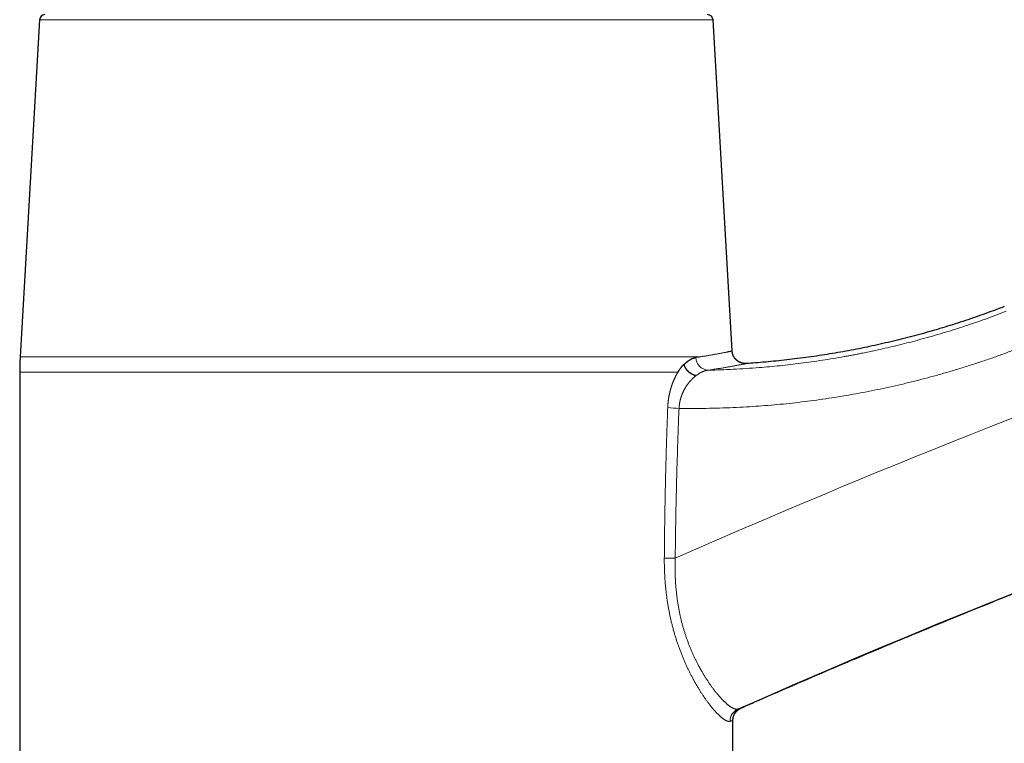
# Model space of a CAD drawing. Header units: millimetres. Extents: x 8 to 601, y 12 to 507.
# Tile 143 of 150: x 428 to 502, y 404 to 458. Entities that reach past the tile are written whole.
import ezdxf

# ---------------------------------------------------------------- set-up
doc = ezdxf.new("R2010")
doc.units = ezdxf.units.MM

msp = doc.modelspace()

# ---------------------------------------------------------------- linework, layer by layer
at = {"color": 7, "linetype": 'Continuous', "lineweight": 30}
for p, q in [((429.952, 458.185), (428.507, 433.137)), ((481.415, 433.572), (479.995, 458.185)), ((428.473, 431.985), (428.473, 386.762)), ((481.473, 386.762), (481.473, 406.111))]:
    msp.add_line(p, q, dxfattribs=at)
at = {"color": 8, "linetype": 'Continuous', "lineweight": 0}
for p, q in [((479.995, 458.185), (429.952, 458.185)), ((428.507, 433.137), (479.087, 433.137)), ((477.385, 431.985), (428.473, 431.985))]:
    msp.add_line(p, q, dxfattribs=at)
at = {"color": 7, "linetype": 'Continuous', "lineweight": 30}
for centre, radius, start, end in [((430.351, 458.162), 0.4, 90, 176.69813), ((479.596, 458.162), 0.4, 3.30187, 90), ((448.473, 431.985), 20, 176.69813, 180)]:
    msp.add_arc(centre, radius, start, end, dxfattribs=at)
at = {"color": 8, "linetype": 'Continuous', "lineweight": 0}
for centre, radius, start, end in [((730.579, -155.763), 627.369, 105.127684, 113.821751), ((730.579, -155.763), 615.244, 105.127684, 113.845451), ((479.692, 433.115), 0.979, 182.14856, 266.50127), ((477.842, 441.168), 11.873, 264.14046, 268.21137), ((477.593, 486.004), 67.847, 268.97264, 269.65838), ((482.26, 406.055), 0.994, 114.11271, 180.41242)]:
    msp.add_arc(centre, radius, start, end, dxfattribs=at)
at = {"color": 7, "linetype": 'Continuous', "lineweight": 30}
for points, knots in [([(482.07, 407.025), (482.556, 407.24), (483.767, 407.774), (485.706, 408.619), (487.888, 409.561), (490.074, 410.494), (492.263, 411.419), (494.456, 412.336), (496.591, 413.218), (498.669, 414.068), (500.688, 414.886), (502.71, 415.696), (504.735, 416.5), (506.763, 417.296), (508.794, 418.085), (510.827, 418.867), (512.863, 419.641), (514.902, 420.408), (516.944, 421.169), (518.988, 421.921), (521.157, 422.711), (523.451, 423.537), (525.87, 424.396), (528.293, 425.246), (530.597, 426.042), (532.782, 426.788), (534.846, 427.485), (536.912, 428.175), (538.981, 428.857), (541.053, 429.532), (543.25, 430.239), (545.574, 430.977), (548.024, 431.744), (550.477, 432.501), (552.846, 433.22), (555.13, 433.905), (557.329, 434.554), (559.53, 435.196), (561.733, 435.829), (563.939, 436.454), (566.147, 437.071), (568.062, 437.599), (569.243, 437.919), (569.686, 438.039)], [0, 0, 0, 0, 0.017125, 0.042671, 0.068218, 0.093764, 0.11931, 0.144857, 0.170403, 0.19382, 0.217238, 0.240655, 0.264073, 0.28749, 0.310908, 0.334325, 0.357743, 0.38116, 0.404577, 0.427995, 0.451412, 0.479011, 0.506611, 0.53421, 0.561809, 0.585226, 0.608644, 0.632061, 0.655479, 0.678896, 0.702314, 0.729913, 0.757512, 0.785111, 0.81271, 0.837352, 0.861994, 0.886636, 0.911279, 0.935921, 0.960563, 0.985205, 1, 1, 1, 1]), ([(501.641, 436.865), (501.434, 436.785), (500.977, 436.61), (500.265, 436.35), (499.509, 436.082), (498.749, 435.825), (497.99, 435.577), (497.234, 435.341), (496.479, 435.115), (495.721, 434.899), (494.956, 434.69), (494.182, 434.489), (493.402, 434.296), (492.619, 434.113), (491.833, 433.939), (491.046, 433.775), (490.257, 433.621), (489.466, 433.477), (488.673, 433.342), (487.879, 433.217), (487.083, 433.102), (486.285, 432.997), (485.487, 432.901), (484.687, 432.815), (483.909, 432.742), (483.173, 432.68), (482.704, 432.648), (482.48, 432.632)], [0, 0, 0, 0, 0.033859, 0.074595, 0.11533, 0.156065, 0.196801, 0.236809, 0.276817, 0.316825, 0.356833, 0.397657, 0.438482, 0.479306, 0.520131, 0.560955, 0.60178, 0.642604, 0.683429, 0.724253, 0.765078, 0.805902, 0.846727, 0.887551, 0.928376, 0.965798, 1, 1, 1, 1]), ([(482.48, 432.632), (482.476, 432.632), (482.467, 432.631), (482.455, 432.63), (482.442, 432.63), (482.429, 432.63), (482.416, 432.63), (482.403, 432.63), (482.389, 432.63), (482.374, 432.63), (482.36, 432.631), (482.345, 432.632), (482.331, 432.633), (482.316, 432.634), (482.302, 432.636), (482.288, 432.637), (482.274, 432.639), (482.26, 432.641), (482.246, 432.644), (482.233, 432.646), (482.219, 432.649), (482.206, 432.651), (482.193, 432.654), (482.18, 432.657), (482.168, 432.66), (482.156, 432.663), (482.144, 432.667), (482.131, 432.67), (482.118, 432.674), (482.104, 432.678), (482.091, 432.683), (482.078, 432.687), (482.065, 432.692), (482.053, 432.697), (482.041, 432.702), (482.029, 432.706), (482.018, 432.711), (482.007, 432.716), (481.997, 432.72), (481.986, 432.725), (481.976, 432.73), (481.967, 432.735), (481.957, 432.74), (481.946, 432.745), (481.936, 432.751), (481.926, 432.757), (481.916, 432.762), (481.906, 432.768), (481.896, 432.774), (481.884, 432.781), (481.871, 432.789), (481.859, 432.797), (481.848, 432.805), (481.837, 432.812), (481.825, 432.821), (481.814, 432.829), (481.805, 432.836), (481.797, 432.842), (481.789, 432.849), (481.78, 432.856), (481.771, 432.863), (481.763, 432.87), (481.754, 432.878), (481.745, 432.886), (481.736, 432.894), (481.728, 432.901), (481.719, 432.909), (481.711, 432.918), (481.702, 432.926), (481.694, 432.935), (481.685, 432.944), (481.677, 432.953), (481.669, 432.961), (481.662, 432.97), (481.654, 432.979), (481.646, 432.988), (481.638, 432.998), (481.63, 433.008), (481.622, 433.018), (481.614, 433.028), (481.606, 433.039), (481.598, 433.05), (481.59, 433.062), (481.582, 433.073), (481.574, 433.085), (481.567, 433.097), (481.559, 433.11), (481.552, 433.122), (481.544, 433.135), (481.538, 433.147), (481.532, 433.158), (481.526, 433.168), (481.521, 433.179), (481.515, 433.19), (481.51, 433.201), (481.505, 433.212), (481.5, 433.223), (481.495, 433.234), (481.49, 433.246), (481.485, 433.257), (481.481, 433.269), (481.476, 433.281), (481.472, 433.292), (481.468, 433.305), (481.463, 433.317), (481.459, 433.33), (481.455, 433.344), (481.451, 433.357), (481.447, 433.371), (481.444, 433.384), (481.441, 433.397), (481.438, 433.41), (481.435, 433.423), (481.432, 433.437), (481.43, 433.45), (481.427, 433.463), (481.425, 433.477), (481.423, 433.49), (481.421, 433.504), (481.42, 433.518), (481.418, 433.531), (481.417, 433.545), (481.416, 433.558), (481.415, 433.567), (481.415, 433.572)], [0, 0, 0, 0, 0.008143, 0.016252, 0.024327, 0.032364, 0.040364, 0.048324, 0.057653, 0.066923, 0.076131, 0.085275, 0.094537, 0.103728, 0.112845, 0.121887, 0.13085, 0.139733, 0.148534, 0.157231, 0.165842, 0.174365, 0.182798, 0.191139, 0.19924, 0.20725, 0.215166, 0.222986, 0.232171, 0.241216, 0.250119, 0.258879, 0.267493, 0.275959, 0.283928, 0.291758, 0.299448, 0.306995, 0.314399, 0.321529, 0.328519, 0.335367, 0.342073, 0.349867, 0.357456, 0.364838, 0.372012, 0.378976, 0.38573, 0.395657, 0.405085, 0.414011, 0.42245, 0.431066, 0.440205, 0.449865, 0.456155, 0.462647, 0.469342, 0.47624, 0.483341, 0.490643, 0.498147, 0.505853, 0.512943, 0.520194, 0.527606, 0.535179, 0.54291, 0.550801, 0.558849, 0.56602, 0.57331, 0.580719, 0.588246, 0.59589, 0.603651, 0.611527, 0.619517, 0.62801, 0.636625, 0.645362, 0.65422, 0.663196, 0.67229, 0.681239, 0.690295, 0.699458, 0.708724, 0.718093, 0.725525, 0.733018, 0.740572, 0.748184, 0.755854, 0.763582, 0.771365, 0.779204, 0.787096, 0.79504, 0.802893, 0.810794, 0.818743, 0.826737, 0.835421, 0.844155, 0.852938, 0.861769, 0.870645, 0.879566, 0.888016, 0.896503, 0.905024, 0.913579, 0.922165, 0.930782, 0.939428, 0.948101, 0.956801, 0.965524, 0.974114, 0.982724, 0.991353, 1, 1, 1, 1]), ([(477.386, 431.983), (477.395, 431.997), (477.412, 432.025), (477.437, 432.065), (477.463, 432.106), (477.489, 432.145), (477.515, 432.184), (477.541, 432.221), (477.567, 432.258), (477.593, 432.294), (477.619, 432.329), (477.646, 432.364), (477.672, 432.399), (477.699, 432.433), (477.727, 432.466), (477.754, 432.499), (477.781, 432.53), (477.8, 432.551), (477.809, 432.561)], [0, 0, 0, 0, 0.062871, 0.125667, 0.1884, 0.251081, 0.313722, 0.375217, 0.436697, 0.498172, 0.559653, 0.622409, 0.685194, 0.748023, 0.810906, 0.873855, 0.936883, 1, 1, 1, 1]), ([(477.809, 432.561), (477.809, 432.561), (477.81, 432.561), (477.812, 432.561), (477.813, 432.561), (477.814, 432.561), (477.816, 432.561), (477.817, 432.561), (477.818, 432.56), (477.819, 432.56), (477.82, 432.56), (477.821, 432.56), (477.822, 432.56), (477.822, 432.559), (477.823, 432.559), (477.824, 432.559), (477.825, 432.559), (477.825, 432.558), (477.826, 432.558), (477.827, 432.558), (477.827, 432.558), (477.828, 432.557), (477.828, 432.557), (477.829, 432.557), (477.829, 432.556), (477.83, 432.556), (477.83, 432.556), (477.831, 432.556), (477.831, 432.555), (477.832, 432.555), (477.832, 432.555), (477.832, 432.554), (477.833, 432.554), (477.833, 432.554), (477.834, 432.553), (477.834, 432.553), (477.834, 432.553), (477.834, 432.553), (477.835, 432.552), (477.835, 432.552), (477.835, 432.552), (477.836, 432.551), (477.836, 432.551), (477.836, 432.551), (477.836, 432.551), (477.837, 432.55), (477.837, 432.55), (477.837, 432.55), (477.837, 432.549), (477.838, 432.549), (477.838, 432.549), (477.838, 432.548), (477.838, 432.548), (477.838, 432.548), (477.838, 432.548), (477.839, 432.547), (477.839, 432.547), (477.839, 432.547), (477.839, 432.546), (477.839, 432.546), (477.839, 432.546), (477.84, 432.546), (477.84, 432.545), (477.84, 432.545), (477.84, 432.545), (477.84, 432.544), (477.84, 432.544), (477.84, 432.544), (477.841, 432.544), (477.841, 432.543), (477.841, 432.543), (477.841, 432.543), (477.841, 432.542), (477.841, 432.542), (477.841, 432.542), (477.841, 432.541), (477.842, 432.541), (477.842, 432.541), (477.842, 432.54), (477.842, 432.54), (477.842, 432.54), (477.842, 432.539), (477.842, 432.539), (477.842, 432.539)], [0, 0, 0, 0, 0.038551, 0.076307, 0.113272, 0.149452, 0.184853, 0.21948, 0.24615, 0.272349, 0.298082, 0.323352, 0.348164, 0.372521, 0.39304, 0.413232, 0.433098, 0.452643, 0.471871, 0.490783, 0.509385, 0.523785, 0.537998, 0.552026, 0.56587, 0.579533, 0.593018, 0.606326, 0.618742, 0.631005, 0.643117, 0.655081, 0.666899, 0.678574, 0.687649, 0.696638, 0.705543, 0.714366, 0.723107, 0.731769, 0.740352, 0.748859, 0.757292, 0.76565, 0.773938, 0.782155, 0.78984, 0.797467, 0.805036, 0.81255, 0.820009, 0.826012, 0.831982, 0.837919, 0.843824, 0.849699, 0.85544, 0.861153, 0.86684, 0.8725, 0.878251, 0.883977, 0.88968, 0.89536, 0.901018, 0.906656, 0.912274, 0.917862, 0.923434, 0.928989, 0.93453, 0.940057, 0.945474, 0.95088, 0.956276, 0.961664, 0.967154, 0.972637, 0.978115, 0.98359, 0.989061, 0.994531, 1, 1, 1, 1]), ([(477.842, 432.539), (477.851, 432.549), (477.87, 432.568), (477.897, 432.597), (477.924, 432.624), (477.951, 432.651), (477.978, 432.677), (478.005, 432.702), (478.032, 432.726), (478.059, 432.75), (478.086, 432.772), (478.113, 432.794), (478.14, 432.816), (478.168, 432.836), (478.195, 432.856), (478.222, 432.875), (478.25, 432.893), (478.277, 432.91), (478.304, 432.927), (478.332, 432.943), (478.359, 432.958), (478.386, 432.972), (478.414, 432.985), (478.441, 432.997), (478.468, 433.009), (478.494, 433.02), (478.522, 433.03), (478.549, 433.039), (478.576, 433.048), (478.604, 433.056), (478.631, 433.063), (478.659, 433.069), (478.687, 433.074), (478.705, 433.077), (478.714, 433.079)], [0, 0, 0, 0, 0.031808, 0.063532, 0.095177, 0.126748, 0.158251, 0.18913, 0.219953, 0.250727, 0.281456, 0.312771, 0.344051, 0.375301, 0.406528, 0.437736, 0.468931, 0.50012, 0.53124, 0.562364, 0.593499, 0.62465, 0.655822, 0.686465, 0.71714, 0.747853, 0.778608, 0.81004, 0.841528, 0.873078, 0.904694, 0.936383, 0.96815, 1, 1, 1, 1]), ([(478.725, 431.725), (478.72, 431.726), (478.712, 431.728), (478.699, 431.732), (478.686, 431.735), (478.673, 431.739), (478.661, 431.742), (478.648, 431.746), (478.636, 431.75), (478.624, 431.754), (478.612, 431.758), (478.6, 431.762), (478.588, 431.767), (478.576, 431.771), (478.564, 431.776), (478.553, 431.78), (478.541, 431.785), (478.53, 431.79), (478.519, 431.795), (478.508, 431.8), (478.497, 431.805), (478.487, 431.81), (478.476, 431.816), (478.466, 431.821), (478.456, 431.826), (478.446, 431.831), (478.436, 431.837), (478.425, 431.843), (478.414, 431.849), (478.403, 431.855), (478.393, 431.862), (478.382, 431.868), (478.372, 431.874), (478.362, 431.881), (478.351, 431.888), (478.341, 431.894), (478.332, 431.901), (478.322, 431.908), (478.313, 431.914), (478.304, 431.921), (478.295, 431.927), (478.285, 431.935), (478.275, 431.942), (478.265, 431.95), (478.255, 431.957), (478.247, 431.965), (478.238, 431.972), (478.23, 431.979), (478.222, 431.985), (478.215, 431.992), (478.209, 431.997), (478.203, 432.002), (478.199, 432.005), (478.195, 432.009), (478.191, 432.013), (478.187, 432.016), (478.181, 432.022), (478.173, 432.029), (478.163, 432.039), (478.153, 432.049), (478.142, 432.06), (478.132, 432.07), (478.122, 432.08), (478.113, 432.091), (478.104, 432.101), (478.095, 432.111), (478.086, 432.121), (478.078, 432.131), (478.069, 432.141), (478.061, 432.151), (478.052, 432.161), (478.044, 432.172), (478.036, 432.182), (478.028, 432.193), (478.021, 432.203), (478.013, 432.214), (478.006, 432.224), (477.999, 432.234), (477.992, 432.245), (477.985, 432.255), (477.978, 432.266), (477.971, 432.277), (477.963, 432.289), (477.956, 432.301), (477.949, 432.313), (477.942, 432.326), (477.936, 432.338), (477.929, 432.35), (477.923, 432.361), (477.917, 432.373), (477.912, 432.384), (477.906, 432.395), (477.901, 432.407), (477.896, 432.418), (477.891, 432.429), (477.886, 432.441), (477.881, 432.452), (477.877, 432.463), (477.872, 432.475), (477.868, 432.487), (477.863, 432.499), (477.859, 432.512), (477.854, 432.526), (477.851, 432.535), (477.85, 432.539)], [0, 0, 0, 0, 0.011294, 0.022516, 0.033661, 0.044729, 0.055716, 0.066426, 0.077054, 0.087597, 0.098053, 0.108631, 0.119115, 0.129501, 0.139789, 0.149975, 0.160059, 0.170037, 0.179888, 0.18963, 0.199262, 0.208783, 0.218191, 0.227319, 0.236335, 0.245237, 0.254025, 0.264335, 0.274479, 0.284454, 0.294259, 0.303892, 0.313351, 0.323269, 0.332986, 0.342498, 0.351806, 0.360906, 0.369798, 0.37848, 0.386951, 0.3973, 0.407312, 0.416986, 0.426319, 0.435311, 0.44396, 0.452265, 0.460225, 0.46784, 0.475108, 0.479679, 0.484101, 0.488373, 0.492497, 0.496472, 0.500297, 0.511524, 0.522766, 0.534023, 0.545292, 0.556573, 0.567865, 0.579166, 0.589533, 0.599905, 0.610283, 0.620664, 0.631049, 0.641437, 0.651825, 0.662214, 0.672603, 0.68299, 0.693374, 0.703755, 0.71354, 0.723319, 0.733094, 0.742862, 0.752624, 0.763908, 0.775182, 0.786442, 0.79769, 0.808922, 0.820138, 0.831337, 0.841587, 0.85182, 0.862037, 0.872236, 0.882415, 0.892576, 0.902716, 0.912835, 0.922931, 0.933006, 0.943056, 0.953082, 0.964867, 0.976615, 0.988327, 1, 1, 1, 1]), ([(481.472, 406.111), (481.472, 406.115), (481.472, 406.124), (481.473, 406.137), (481.473, 406.15), (481.474, 406.163), (481.474, 406.176), (481.475, 406.188), (481.476, 406.201), (481.477, 406.213), (481.479, 406.225), (481.48, 406.239), (481.482, 406.253), (481.484, 406.266), (481.486, 406.28), (481.489, 406.293), (481.491, 406.306), (481.494, 406.319), (481.497, 406.331), (481.499, 406.343), (481.502, 406.355), (481.505, 406.367), (481.509, 406.379), (481.512, 406.392), (481.516, 406.405), (481.52, 406.417), (481.524, 406.43), (481.528, 406.442), (481.533, 406.454), (481.537, 406.466), (481.542, 406.478), (481.546, 406.489), (481.551, 406.5), (481.556, 406.512), (481.561, 406.523), (481.566, 406.534), (481.572, 406.546), (481.578, 406.558), (481.584, 406.571), (481.591, 406.584), (481.598, 406.596), (481.604, 406.607), (481.61, 406.617), (481.615, 406.626), (481.62, 406.634), (481.626, 406.644), (481.632, 406.653), (481.638, 406.662), (481.644, 406.672), (481.651, 406.681), (481.658, 406.691), (481.665, 406.701), (481.672, 406.711), (481.679, 406.72), (481.686, 406.729), (481.693, 406.737), (481.7, 406.746), (481.707, 406.755), (481.715, 406.764), (481.723, 406.773), (481.731, 406.782), (481.739, 406.791), (481.747, 406.8), (481.755, 406.808), (481.764, 406.817), (481.772, 406.825), (481.78, 406.833), (481.789, 406.841), (481.798, 406.849), (481.807, 406.857), (481.816, 406.866), (481.825, 406.874), (481.835, 406.882), (481.845, 406.89), (481.855, 406.898), (481.865, 406.906), (481.876, 406.914), (481.887, 406.922), (481.898, 406.93), (481.909, 406.937), (481.921, 406.945), (481.932, 406.953), (481.944, 406.96), (481.956, 406.968), (481.969, 406.975), (481.981, 406.982), (481.994, 406.989), (482.006, 406.996), (482.018, 407.002), (482.03, 407.008), (482.043, 407.014), (482.055, 407.02), (482.064, 407.024), (482.068, 407.026)], [0, 0, 0, 0, 0.011479, 0.022857, 0.034132, 0.045301, 0.056363, 0.06712, 0.077769, 0.088308, 0.098735, 0.111, 0.1231, 0.135032, 0.146795, 0.158385, 0.169799, 0.181036, 0.192092, 0.202966, 0.213656, 0.224158, 0.234472, 0.246383, 0.258026, 0.269399, 0.280499, 0.292178, 0.303533, 0.314561, 0.325262, 0.335632, 0.34567, 0.357071, 0.368006, 0.378471, 0.388466, 0.401923, 0.414411, 0.426, 0.43806, 0.451113, 0.459335, 0.467908, 0.476831, 0.486103, 0.495725, 0.505695, 0.515414, 0.525442, 0.535778, 0.546421, 0.557369, 0.566726, 0.576293, 0.586071, 0.596057, 0.606251, 0.616652, 0.626647, 0.636824, 0.64718, 0.657716, 0.66843, 0.678301, 0.688316, 0.698473, 0.708772, 0.719211, 0.729599, 0.740118, 0.750769, 0.761549, 0.77268, 0.783943, 0.795334, 0.806854, 0.818498, 0.830266, 0.842155, 0.854163, 0.866288, 0.878527, 0.890878, 0.903338, 0.915905, 0.928575, 0.940279, 0.952067, 0.963934, 0.975881, 0.987903, 1, 1, 1, 1])]:
    msp.add_open_spline(points, degree=3, knots=knots, dxfattribs=at)
at = {"color": 8, "linetype": 'Continuous', "lineweight": 0}
for points, knots in [([(479.633, 432.138), (479.942, 432.146), (480.566, 432.162), (481.508, 432.204), (482.461, 432.259), (483.356, 432.323), (484.191, 432.395), (484.965, 432.471), (485.745, 432.556), (486.532, 432.652), (487.325, 432.759), (488.125, 432.877), (488.932, 433.005), (489.55, 433.112), (489.98, 433.19), (490.22, 433.234), (490.461, 433.279), (490.698, 433.325), (490.921, 433.369), (491.218, 433.428), (491.596, 433.506), (492.144, 433.622), (492.776, 433.763), (493.496, 433.931), (494.229, 434.112), (494.974, 434.305), (495.732, 434.51), (496.502, 434.729), (497.262, 434.955), (498.01, 435.187), (498.746, 435.426), (499.492, 435.677), (500.247, 435.941), (501.01, 436.219), (501.521, 436.413), (501.778, 436.512)], [0, 0, 0, 0, 0.040987, 0.082532, 0.124636, 0.167299, 0.201212, 0.23547, 0.270073, 0.305022, 0.340315, 0.375954, 0.411938, 0.448267, 0.458989, 0.46974, 0.480522, 0.491333, 0.501722, 0.510508, 0.531439, 0.552678, 0.584589, 0.617174, 0.650433, 0.684366, 0.718972, 0.754252, 0.790206, 0.823756, 0.857873, 0.892555, 0.927804, 0.963619, 1, 1, 1, 1]), ([(502.818, 433.813), (502.534, 433.705), (501.966, 433.488), (501.108, 433.178), (500.248, 432.879), (499.385, 432.592), (498.524, 432.319), (497.665, 432.059), (496.808, 431.811), (495.947, 431.576), (495.078, 431.35), (494.199, 431.134), (493.311, 430.929), (492.419, 430.735), (491.523, 430.554), (490.625, 430.384), (489.726, 430.226), (488.825, 430.081), (487.924, 429.948), (487.022, 429.828), (486.118, 429.719), (485.213, 429.623), (484.306, 429.539), (483.399, 429.467), (482.459, 429.405), (481.487, 429.355), (480.484, 429.319), (479.48, 429.297), (478.475, 429.289), (477.806, 429.297), (477.471, 429.3)], [0, 0, 0, 0, 0.0352323, 0.0704143, 0.1055545, 0.1406613, 0.1757435, 0.2101835, 0.2446161, 0.2790493, 0.3134914, 0.3486538, 0.3838423, 0.4190656, 0.454332, 0.4896501, 0.5249089, 0.5600981, 0.5952611, 0.630406, 0.6655411, 0.7006748, 0.7358153, 0.7709709, 0.8061497, 0.8448829, 0.8836583, 0.9224332, 0.9612102, 1, 1, 1, 1]), ([(479.087, 433.137), (479.134, 433.145), (479.227, 433.16), (479.36, 433.181), (479.489, 433.203), (479.612, 433.223), (479.731, 433.243), (479.852, 433.264), (479.973, 433.285), (480.095, 433.306), (480.21, 433.327), (480.32, 433.347), (480.424, 433.366), (480.523, 433.384), (480.615, 433.402), (480.702, 433.419), (480.783, 433.434), (480.859, 433.449), (480.928, 433.463), (480.993, 433.477), (481.052, 433.489), (481.106, 433.501), (481.156, 433.511), (481.2, 433.521), (481.239, 433.53), (481.274, 433.538), (481.305, 433.545), (481.333, 433.552), (481.358, 433.558), (481.38, 433.563), (481.396, 433.567), (481.407, 433.57), (481.414, 433.572), (481.415, 433.572), (481.415, 433.572)], [0, 0, 0, 0, 0.030714, 0.061182, 0.091404, 0.12138, 0.15111, 0.180594, 0.215029, 0.249122, 0.282874, 0.316286, 0.350029, 0.383418, 0.416452, 0.449133, 0.48146, 0.513434, 0.545054, 0.576254, 0.607102, 0.637599, 0.667745, 0.697541, 0.726463, 0.755048, 0.783295, 0.811204, 0.84399, 0.876298, 0.90813, 0.939484, 0.970362, 1, 1, 1, 1]), ([(478.714, 433.079), (478.757, 433.085), (478.842, 433.098), (478.966, 433.117), (479.047, 433.13), (479.087, 433.137)], [0, 0, 0, 0, 0.333347, 0.6666804, 1, 1, 1, 1]), ([(482.48, 432.632), (482.48, 432.632), (482.479, 432.631), (482.47, 432.63), (482.456, 432.627), (482.436, 432.623), (482.411, 432.618), (482.38, 432.612), (482.345, 432.605), (482.303, 432.596), (482.256, 432.587), (482.203, 432.577), (482.144, 432.565), (482.079, 432.552), (482.008, 432.539), (481.932, 432.524), (481.849, 432.509), (481.762, 432.492), (481.668, 432.475), (481.57, 432.456), (481.466, 432.437), (481.357, 432.418), (481.243, 432.397), (481.124, 432.376), (481.001, 432.355), (480.873, 432.333), (480.739, 432.31), (480.598, 432.287), (480.451, 432.263), (480.298, 432.239), (480.14, 432.214), (479.977, 432.189), (479.808, 432.164), (479.691, 432.147), (479.633, 432.138)], [0, 0, 0, 0, 0.030419, 0.061585, 0.092739, 0.123887, 0.155036, 0.185636, 0.21625, 0.246884, 0.277545, 0.308866, 0.340227, 0.371637, 0.403101, 0.434626, 0.466219, 0.497886, 0.529449, 0.560972, 0.592461, 0.623922, 0.655364, 0.68623, 0.717088, 0.747947, 0.77881, 0.810317, 0.841842, 0.873394, 0.904979, 0.936604, 0.968275, 1, 1, 1, 1]), ([(476.629, 429.357), (476.63, 429.372), (476.631, 429.404), (476.634, 429.451), (476.636, 429.498), (476.639, 429.545), (476.643, 429.592), (476.646, 429.638), (476.651, 429.684), (476.655, 429.73), (476.66, 429.775), (476.665, 429.821), (476.67, 429.868), (476.676, 429.914), (476.682, 429.96), (476.689, 430.006), (476.696, 430.051), (476.703, 430.097), (476.711, 430.142), (476.719, 430.187), (476.727, 430.233), (476.736, 430.278), (476.745, 430.322), (476.754, 430.366), (476.764, 430.41), (476.774, 430.454), (476.785, 430.5), (476.797, 430.549), (476.81, 430.601), (476.823, 430.652), (476.837, 430.703), (476.852, 430.754), (476.866, 430.803), (476.881, 430.851), (476.895, 430.897), (476.91, 430.943), (476.925, 430.988), (476.94, 431.033), (476.956, 431.077), (476.971, 431.12), (476.987, 431.163), (477.004, 431.206), (477.02, 431.249), (477.038, 431.292), (477.055, 431.335), (477.073, 431.377), (477.091, 431.419), (477.109, 431.46), (477.129, 431.504), (477.15, 431.549), (477.173, 431.596), (477.196, 431.643), (477.219, 431.689), (477.243, 431.734), (477.266, 431.778), (477.29, 431.821), (477.313, 431.863), (477.337, 431.904), (477.361, 431.945), (477.377, 431.972), (477.385, 431.985)], [0, 0, 0, 0, 0.015628, 0.03123, 0.04681, 0.062369, 0.077912, 0.093164, 0.108405, 0.123638, 0.138865, 0.154399, 0.169934, 0.185472, 0.201015, 0.216566, 0.232129, 0.247706, 0.263266, 0.278846, 0.294448, 0.310076, 0.325732, 0.341138, 0.356577, 0.37205, 0.387561, 0.406079, 0.424659, 0.443303, 0.462017, 0.480804, 0.49967, 0.516998, 0.534317, 0.551632, 0.568943, 0.586256, 0.603263, 0.620276, 0.637298, 0.654332, 0.67173, 0.689145, 0.706583, 0.724044, 0.741534, 0.759053, 0.776606, 0.79713, 0.817709, 0.838346, 0.859046, 0.879813, 0.900653, 0.920372, 0.940163, 0.960028, 0.979973, 1, 1, 1, 1]), ([(478.725, 431.725), (478.714, 431.717), (478.692, 431.7), (478.659, 431.674), (478.626, 431.647), (478.594, 431.62), (478.562, 431.592), (478.53, 431.563), (478.498, 431.533), (478.467, 431.504), (478.437, 431.475), (478.409, 431.446), (478.381, 431.417), (478.354, 431.388), (478.326, 431.358), (478.299, 431.327), (478.272, 431.296), (478.245, 431.264), (478.218, 431.232), (478.192, 431.2), (478.166, 431.166), (478.141, 431.133), (478.116, 431.099), (478.091, 431.065), (478.067, 431.031), (478.044, 430.997), (478.022, 430.965), (478.001, 430.933), (477.98, 430.9), (477.96, 430.868), (477.94, 430.835), (477.92, 430.802), (477.901, 430.768), (477.882, 430.734), (477.864, 430.701), (477.847, 430.668), (477.83, 430.635), (477.813, 430.602), (477.796, 430.568), (477.78, 430.535), (477.765, 430.502), (477.75, 430.469), (477.736, 430.436), (477.722, 430.403), (477.708, 430.37), (477.695, 430.336), (477.682, 430.302), (477.669, 430.268), (477.656, 430.234), (477.644, 430.2), (477.633, 430.165), (477.622, 430.131), (477.611, 430.096), (477.601, 430.062), (477.591, 430.029), (477.582, 429.997), (477.573, 429.964), (477.565, 429.931), (477.557, 429.898), (477.549, 429.865), (477.541, 429.832), (477.535, 429.801), (477.528, 429.77), (477.522, 429.739), (477.517, 429.708), (477.511, 429.676), (477.506, 429.645), (477.501, 429.613), (477.497, 429.582), (477.493, 429.55), (477.489, 429.518), (477.485, 429.486), (477.482, 429.454), (477.479, 429.423), (477.477, 429.393), (477.474, 429.362), (477.473, 429.331), (477.471, 429.311), (477.471, 429.3)], [0, 0, 0, 0, 0.018122, 0.036247, 0.054372, 0.072496, 0.090616, 0.108729, 0.126834, 0.144927, 0.161162, 0.177385, 0.193594, 0.209788, 0.225964, 0.242121, 0.258259, 0.27434, 0.290398, 0.306432, 0.322442, 0.338425, 0.354096, 0.36974, 0.385356, 0.400942, 0.414834, 0.428702, 0.442546, 0.456365, 0.470159, 0.483927, 0.497671, 0.511389, 0.524401, 0.537391, 0.550358, 0.563303, 0.576225, 0.589126, 0.601269, 0.613394, 0.6255, 0.637589, 0.64966, 0.661715, 0.673753, 0.685777, 0.697786, 0.709782, 0.721552, 0.73331, 0.745059, 0.756799, 0.767658, 0.778512, 0.789362, 0.800208, 0.811052, 0.821895, 0.832739, 0.84268, 0.852623, 0.86257, 0.872522, 0.882479, 0.892443, 0.902416, 0.912398, 0.922391, 0.932396, 0.942414, 0.952448, 0.961924, 0.971416, 0.980925, 0.990452, 1, 1, 1, 1]), ([(479.633, 432.138), (479.622, 432.137), (479.601, 432.134), (479.569, 432.13), (479.537, 432.124), (479.505, 432.118), (479.473, 432.111), (479.441, 432.103), (479.41, 432.094), (479.378, 432.085), (479.346, 432.075), (479.314, 432.064), (479.282, 432.052), (479.25, 432.04), (479.217, 432.027), (479.185, 432.013), (479.153, 431.998), (479.121, 431.983), (479.089, 431.966), (479.057, 431.949), (479.025, 431.932), (478.993, 431.913), (478.961, 431.894), (478.929, 431.874), (478.896, 431.852), (478.863, 431.829), (478.828, 431.805), (478.793, 431.779), (478.759, 431.753), (478.736, 431.735), (478.725, 431.725)], [0, 0, 0, 0, 0.03519, 0.070364, 0.105525, 0.140674, 0.175811, 0.210311, 0.244801, 0.279284, 0.31376, 0.348933, 0.384102, 0.419266, 0.454428, 0.489588, 0.524748, 0.559908, 0.595071, 0.630236, 0.665406, 0.700582, 0.735765, 0.770956, 0.806156, 0.84489, 0.883639, 0.922406, 0.961192, 1, 1, 1, 1]), ([(476.377, 418.168), (476.38, 418.582), (476.387, 419.411), (476.402, 420.655), (476.422, 421.903), (476.446, 423.153), (476.474, 424.399), (476.507, 425.64), (476.543, 426.877), (476.584, 428.116), (476.614, 428.943), (476.629, 429.357)], [0, 0, 0, 0, 0.110914, 0.222093, 0.33354, 0.44526, 0.557257, 0.667527, 0.778072, 0.888895, 1, 1, 1, 1]), ([(477.471, 429.3), (477.458, 428.987), (477.433, 428.362), (477.399, 427.43), (477.367, 426.506), (477.337, 425.59), (477.311, 424.684), (477.286, 423.786), (477.265, 422.921), (477.247, 422.088), (477.231, 421.288), (477.218, 420.495), (477.206, 419.709), (477.196, 418.931), (477.191, 418.415), (477.189, 418.158)], [0, 0, 0, 0, 0.084578, 0.168356, 0.251335, 0.333516, 0.4149, 0.495489, 0.575284, 0.647732, 0.719514, 0.790631, 0.861084, 0.930873, 1, 1, 1, 1]), ([(481.266, 406.048), (481.259, 406.046), (481.245, 406.042), (481.224, 406.039), (481.201, 406.037), (481.178, 406.038), (481.154, 406.04), (481.129, 406.043), (481.104, 406.049), (481.077, 406.056), (481.048, 406.065), (481.016, 406.077), (480.982, 406.093), (480.946, 406.11), (480.909, 406.131), (480.87, 406.153), (480.832, 406.178), (480.792, 406.205), (480.752, 406.233), (480.712, 406.264), (480.67, 406.297), (480.627, 406.332), (480.583, 406.369), (480.538, 406.409), (480.492, 406.452), (480.443, 406.497), (480.393, 406.546), (480.342, 406.597), (480.29, 406.651), (480.237, 406.707), (480.185, 406.763), (480.134, 406.819), (480.086, 406.873), (480.036, 406.929), (479.987, 406.987), (479.937, 407.046), (479.887, 407.106), (479.838, 407.167), (479.787, 407.23), (479.733, 407.298), (479.676, 407.373), (479.615, 407.453), (479.553, 407.536), (479.491, 407.621), (479.429, 407.708), (479.369, 407.794), (479.313, 407.876), (479.259, 407.956), (479.204, 408.037), (479.15, 408.12), (479.096, 408.204), (479.042, 408.289), (478.988, 408.375), (478.934, 408.462), (478.877, 408.557), (478.816, 408.659), (478.751, 408.769), (478.687, 408.881), (478.622, 408.996), (478.558, 409.112), (478.496, 409.226), (478.437, 409.335), (478.382, 409.441), (478.327, 409.548), (478.272, 409.657), (478.218, 409.766), (478.164, 409.877), (478.111, 409.987), (478.059, 410.1), (478.006, 410.214), (477.953, 410.331), (477.901, 410.45), (477.849, 410.57), (477.797, 410.692), (477.746, 410.815), (477.695, 410.94), (477.645, 411.067), (477.595, 411.195), (477.545, 411.325), (477.497, 411.457), (477.449, 411.588), (477.402, 411.72), (477.357, 411.853), (477.312, 411.985), (477.269, 412.117), (477.226, 412.252), (477.184, 412.388), (477.142, 412.526), (477.101, 412.665), (477.062, 412.805), (477.023, 412.946), (476.986, 413.087), (476.949, 413.23), (476.914, 413.373), (476.88, 413.517), (476.846, 413.662), (476.814, 413.808), (476.783, 413.954), (476.753, 414.1), (476.725, 414.247), (476.697, 414.394), (476.671, 414.544), (476.645, 414.696), (476.62, 414.849), (476.596, 415.004), (476.574, 415.16), (476.552, 415.317), (476.532, 415.475), (476.513, 415.632), (476.496, 415.789), (476.479, 415.946), (476.464, 416.102), (476.45, 416.26), (476.438, 416.416), (476.426, 416.572), (476.416, 416.728), (476.407, 416.884), (476.398, 417.05), (476.391, 417.227), (476.385, 417.414), (476.38, 417.601), (476.377, 417.79), (476.376, 417.978), (476.377, 418.104), (476.377, 418.168)], [0, 0, 0, 0, 0.007927, 0.015839, 0.023736, 0.03162, 0.03949, 0.047209, 0.054918, 0.062618, 0.070309, 0.079455, 0.088593, 0.097724, 0.106849, 0.11597, 0.125089, 0.133793, 0.142497, 0.151205, 0.159915, 0.168631, 0.177354, 0.186085, 0.194825, 0.203993, 0.213175, 0.222371, 0.231585, 0.240817, 0.250069, 0.258135, 0.266175, 0.274191, 0.282182, 0.29015, 0.297955, 0.30574, 0.313506, 0.321254, 0.330455, 0.339635, 0.348794, 0.357935, 0.367058, 0.376167, 0.383947, 0.391719, 0.399483, 0.407242, 0.414995, 0.422606, 0.430215, 0.437822, 0.445429, 0.454486, 0.463546, 0.472611, 0.481682, 0.490762, 0.499853, 0.507715, 0.515565, 0.523406, 0.531239, 0.539065, 0.546746, 0.554423, 0.562098, 0.569771, 0.577601, 0.585433, 0.593267, 0.601106, 0.608951, 0.616803, 0.624663, 0.632644, 0.640597, 0.648522, 0.656422, 0.664298, 0.672011, 0.679704, 0.687378, 0.695035, 0.702833, 0.710615, 0.718384, 0.726142, 0.733889, 0.741629, 0.749362, 0.757074, 0.764794, 0.772523, 0.780263, 0.788016, 0.795644, 0.803288, 0.810948, 0.818627, 0.826482, 0.83436, 0.842262, 0.850188, 0.858142, 0.866124, 0.874136, 0.881977, 0.889819, 0.897663, 0.905511, 0.913363, 0.921082, 0.928807, 0.936541, 0.944286, 0.953519, 0.962771, 0.972043, 0.981337, 0.990655, 1, 1, 1, 1]), ([(477.189, 418.158), (477.187, 418.106), (477.183, 418.001), (477.18, 417.845), (477.177, 417.69), (477.176, 417.535), (477.176, 417.381), (477.177, 417.229), (477.18, 417.078), (477.184, 416.928), (477.189, 416.778), (477.196, 416.627), (477.204, 416.476), (477.213, 416.325), (477.224, 416.175), (477.235, 416.026), (477.248, 415.878), (477.263, 415.73), (477.278, 415.584), (477.295, 415.438), (477.312, 415.293), (477.332, 415.149), (477.352, 415.006), (477.373, 414.866), (477.395, 414.727), (477.418, 414.588), (477.443, 414.451), (477.468, 414.315), (477.495, 414.179), (477.522, 414.045), (477.549, 413.921), (477.575, 413.807), (477.599, 413.703), (477.623, 413.6), (477.65, 413.491), (477.68, 413.376), (477.712, 413.254), (477.746, 413.132), (477.78, 413.01), (477.816, 412.889), (477.852, 412.769), (477.889, 412.65), (477.928, 412.531), (477.967, 412.412), (478.008, 412.292), (478.05, 412.172), (478.093, 412.052), (478.137, 411.932), (478.182, 411.813), (478.229, 411.694), (478.276, 411.576), (478.324, 411.459), (478.372, 411.342), (478.422, 411.226), (478.473, 411.11), (478.524, 410.996), (478.576, 410.883), (478.628, 410.772), (478.681, 410.661), (478.734, 410.551), (478.789, 410.442), (478.844, 410.334), (478.9, 410.227), (478.949, 410.134), (478.992, 410.055), (479.028, 409.989), (479.065, 409.924), (479.101, 409.859), (479.142, 409.787), (479.187, 409.71), (479.237, 409.625), (479.288, 409.541), (479.339, 409.456), (479.391, 409.372), (479.444, 409.289), (479.497, 409.206), (479.55, 409.123), (479.605, 409.04), (479.66, 408.957), (479.717, 408.874), (479.774, 408.791), (479.832, 408.709), (479.89, 408.627), (479.949, 408.546), (480.005, 408.47), (480.06, 408.397), (480.112, 408.329), (480.165, 408.261), (480.217, 408.195), (480.27, 408.129), (480.323, 408.064), (480.377, 408.001), (480.428, 407.94), (480.478, 407.883), (480.526, 407.829), (480.574, 407.777), (480.622, 407.725), (480.67, 407.674), (480.718, 407.625), (480.767, 407.576), (480.816, 407.528), (480.866, 407.481), (480.914, 407.435), (480.962, 407.392), (481.009, 407.35), (481.055, 407.311), (481.099, 407.274), (481.143, 407.239), (481.186, 407.206), (481.228, 407.174), (481.27, 407.145), (481.311, 407.117), (481.351, 407.091), (481.39, 407.068), (481.428, 407.046), (481.466, 407.027), (481.502, 407.01), (481.538, 406.995), (481.572, 406.981), (481.606, 406.97), (481.638, 406.962), (481.67, 406.955), (481.702, 406.95), (481.734, 406.947), (481.765, 406.947), (481.796, 406.95), (481.825, 406.954), (481.844, 406.96), (481.853, 406.962)], [0, 0, 0, 0, 0.008191, 0.016354, 0.02449, 0.032599, 0.040683, 0.048597, 0.056487, 0.064354, 0.072198, 0.080179, 0.088138, 0.096076, 0.103992, 0.111888, 0.119764, 0.127622, 0.135444, 0.143248, 0.151035, 0.158806, 0.166562, 0.174165, 0.181754, 0.18933, 0.196894, 0.204446, 0.211987, 0.219518, 0.227039, 0.232943, 0.238841, 0.244734, 0.250623, 0.257682, 0.264785, 0.271934, 0.279128, 0.286369, 0.293526, 0.300728, 0.307977, 0.315272, 0.322765, 0.330307, 0.337899, 0.345541, 0.353235, 0.360979, 0.368776, 0.376607, 0.384491, 0.392428, 0.400418, 0.408462, 0.416414, 0.424419, 0.432477, 0.440587, 0.448752, 0.45697, 0.465242, 0.473569, 0.47883, 0.484114, 0.489419, 0.494747, 0.500096, 0.507169, 0.514362, 0.521677, 0.529113, 0.536671, 0.544212, 0.55187, 0.559646, 0.567539, 0.575714, 0.584012, 0.592432, 0.600975, 0.60964, 0.618428, 0.627339, 0.635237, 0.643229, 0.651315, 0.659496, 0.66777, 0.676139, 0.684602, 0.693159, 0.700924, 0.708764, 0.716681, 0.724674, 0.732743, 0.740888, 0.749109, 0.757921, 0.766733, 0.775545, 0.784356, 0.793168, 0.801823, 0.810477, 0.819132, 0.827786, 0.836617, 0.845449, 0.85428, 0.863111, 0.871942, 0.880774, 0.889605, 0.898436, 0.907268, 0.916099, 0.924931, 0.933762, 0.942594, 0.951426, 0.96114, 0.970855, 0.98057, 0.990285, 1, 1, 1, 1]), ([(481.853, 406.962), (481.868, 406.967), (481.897, 406.975), (481.935, 406.987), (481.969, 406.997), (481.998, 407.005), (482.022, 407.012), (482.041, 407.018), (482.055, 407.022), (482.064, 407.025), (482.07, 407.026), (482.07, 407.026), (482.07, 407.026)], [0, 0, 0, 0, 0.1050431, 0.2099199, 0.3146494, 0.4192511, 0.5237443, 0.6281483, 0.7265224, 0.8248509, 0.9231502, 1, 1, 1, 1]), ([(481.473, 406.111), (481.473, 406.111), (481.474, 406.111), (481.471, 406.11), (481.463, 406.108), (481.45, 406.104), (481.432, 406.099), (481.409, 406.092), (481.381, 406.083), (481.348, 406.073), (481.31, 406.061), (481.28, 406.052), (481.266, 406.048)], [0, 0, 0, 0, 0.021435, 0.119971, 0.229947, 0.339927, 0.449913, 0.559907, 0.669911, 0.779926, 0.889955, 1, 1, 1, 1])]:
    msp.add_open_spline(points, degree=3, knots=knots, dxfattribs=at)

doc.saveas('drawing.dxf')
